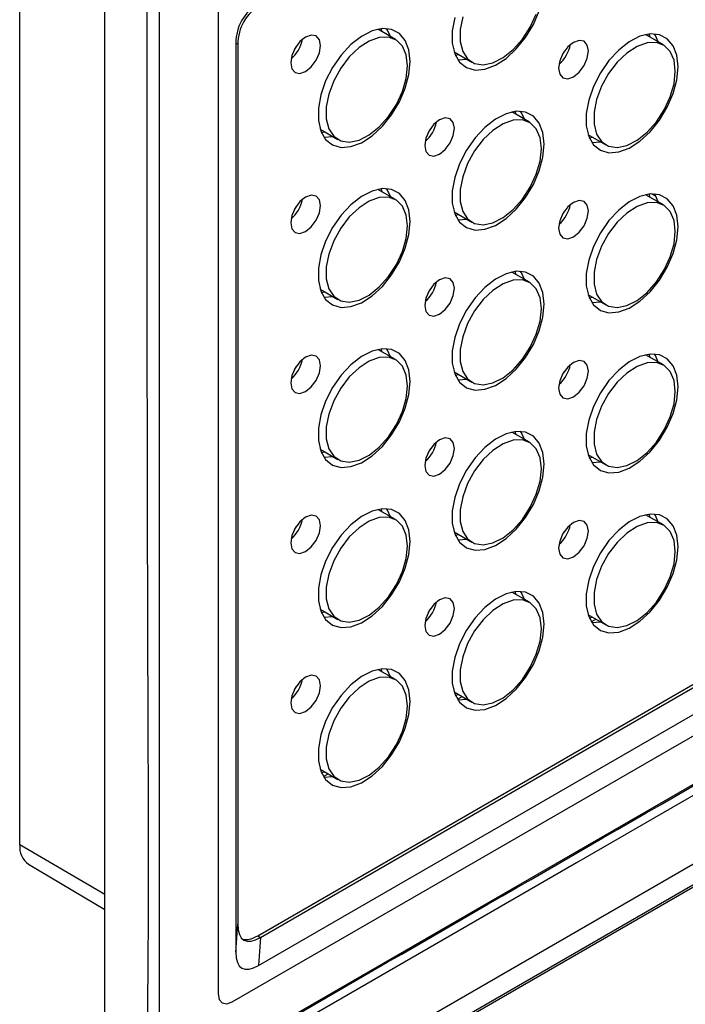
# Model space of a CAD drawing. Header units: millimetres. Extents: x 7180 to 8943, y -2677 to -1782.
# Tile 87 of 101: x 8480 to 8547, y -2286 to -2188. Entities that reach past the tile are written whole.
import ezdxf

# ---------------------------------------------------------------- set-up
doc = ezdxf.new("R2010")
doc.units = ezdxf.units.MM
doc.header["$LTSCALE"] = 3

msp = doc.modelspace()

# ---------------------------------------------------------------- linework, layer by layer
at = {"linetype": 'Continuous', "lineweight": 30}
for p, q in [((8488.956, -2291.411), (8488.956, -2033.384)), ((8480.482, -2270.013), (8480.482, -2164.845)), ((8500.27, -2164.841), (8500.27, -2284.878)), ((8517.966, -2189.697), (8516.196, -2188.675)), ((8516.653, -2188.939), (8516.534, -2188.618)), ((8544.695, -2190.23), (8542.924, -2189.208)), ((8543.382, -2189.472), (8543.262, -2189.151)), ((8502.038, -2190.049), (8502.038, -2280.744)), ((8502.241, -2190.166), (8502.038, -2190.049)), ((8502.241, -2190.166), (8502.241, -2277.942)), ((8504.231, -2279.091), (8659.085, -2189.696)), ((8504.514, -2279.254), (8659.368, -2189.859)), ((8504.311, -2282.056), (8661.693, -2191.201)), ((8523.81, -2190.919), (8525.581, -2191.941)), ((8523.93, -2191.241), (8524.268, -2191.184)), ((8501.684, -2285.695), (8664.319, -2191.808)), ((8524.19, -2191.722), (8525.074, -2191.649)), ((8531.33, -2197.945), (8529.56, -2196.923)), ((8530.017, -2197.187), (8529.898, -2196.866)), ((8510.446, -2198.635), (8512.216, -2199.656)), ((8510.566, -2198.956), (8510.904, -2198.899)), ((8510.825, -2199.437), (8511.71, -2199.364)), ((8537.175, -2199.168), (8538.945, -2200.19)), ((8537.294, -2199.489), (8537.632, -2199.432)), ((8537.554, -2199.97), (8538.438, -2199.897)), ((8664.107, -2204.75), (8501.472, -2298.637)), ((8517.966, -2205.66), (8516.196, -2204.638)), ((8516.653, -2204.902), (8516.534, -2204.581)), ((8544.695, -2206.194), (8542.924, -2205.172)), ((8543.382, -2205.436), (8543.262, -2205.114)), ((8543.591, -2205.093), (8543.923, -2205.285)), ((8523.81, -2206.883), (8525.581, -2207.905)), ((8523.93, -2207.204), (8524.268, -2207.147)), ((8524.19, -2207.685), (8525.074, -2207.612)), ((8661.481, -2208.308), (8504.098, -2299.163)), ((8659.156, -2209.885), (8504.302, -2299.28)), ((8530.017, -2213.151), (8529.898, -2212.829)), ((8531.33, -2213.909), (8529.56, -2212.887)), ((8510.446, -2214.598), (8512.216, -2215.62)), ((8510.566, -2214.919), (8510.904, -2214.862)), ((8510.825, -2215.4), (8511.71, -2215.327)), ((8537.175, -2215.131), (8538.945, -2216.153)), ((8537.294, -2215.453), (8537.632, -2215.395)), ((8537.554, -2215.933), (8538.438, -2215.861)), ((8517.966, -2221.624), (8516.196, -2220.602)), ((8516.653, -2220.866), (8516.534, -2220.544)), ((8544.695, -2222.157), (8542.924, -2221.135)), ((8543.382, -2221.399), (8543.262, -2221.078)), ((8523.81, -2222.846), (8525.581, -2223.868)), ((8523.93, -2223.168), (8524.268, -2223.11)), ((8524.19, -2223.648), (8525.074, -2223.576)), ((8531.33, -2229.872), (8529.56, -2228.85)), ((8530.017, -2229.114), (8529.898, -2228.793)), ((8510.446, -2230.561), (8512.216, -2231.583)), ((8510.566, -2230.883), (8510.904, -2230.825)), ((8510.825, -2231.363), (8511.71, -2231.291)), ((8537.175, -2231.095), (8538.945, -2232.116)), ((8537.294, -2231.416), (8537.632, -2231.359)), ((8537.554, -2231.897), (8538.438, -2231.824)), ((8517.966, -2237.587), (8516.196, -2236.565)), ((8516.653, -2236.829), (8516.534, -2236.508)), ((8544.695, -2238.12), (8542.924, -2237.098)), ((8543.382, -2237.362), (8543.262, -2237.041)), ((8523.81, -2238.81), (8525.581, -2239.832)), ((8523.93, -2239.131), (8524.268, -2239.074)), ((8524.19, -2239.612), (8525.074, -2239.539)), ((8531.33, -2245.835), (8529.56, -2244.813)), ((8530.017, -2245.078), (8529.898, -2244.756)), ((8510.446, -2246.525), (8512.216, -2247.547)), ((8510.566, -2246.846), (8510.904, -2246.789)), ((8537.175, -2247.058), (8538.945, -2248.08)), ((8510.825, -2247.327), (8511.71, -2247.254)), ((8537.294, -2247.379), (8537.632, -2247.322)), ((8537.507, -2247.788), (8537.973, -2247.519)), ((8537.554, -2247.86), (8538.438, -2247.787)), ((8517.966, -2253.55), (8516.196, -2252.528)), ((8516.653, -2252.793), (8516.534, -2252.471)), ((8523.81, -2254.773), (8525.581, -2255.795)), ((8523.93, -2255.094), (8524.268, -2255.037)), ((8524.143, -2255.503), (8524.609, -2255.234)), ((8524.19, -2255.575), (8525.074, -2255.502)), ((8510.446, -2262.488), (8512.216, -2263.51)), ((8510.566, -2262.81), (8510.904, -2262.752)), ((8510.779, -2263.218), (8511.245, -2262.949)), ((8510.825, -2263.29), (8511.71, -2263.217)), ((8488.956, -2274.991), (8480.482, -2270.013)), ((8481.357, -2271.967), (8488.956, -2276.463)), ((8502.038, -2280.744), (8502.241, -2277.942)), ((8504.231, -2279.091), (8504.514, -2279.254)), ((8504.514, -2279.254), (8504.311, -2282.056))]:
    msp.add_line(p, q, dxfattribs=at)
at = {"linetype": 'Continuous', "lineweight": 30, "flags": 128}
for points in [[(8494.405, -2136.242), (8494.405, -2137.875), (8494.405, -2144.408), (8494.405, -2170.537), (8494.405, -2275.051), (8494.405, -2283.727), (8494.405, -2293.11), (8494.405, -2293.111)], [(8523.882, -2187.493), (8523.636, -2188.834), (8523.636, -2190.066), (8523.882, -2191.123), (8524.361, -2191.948), (8525.047, -2192.496), (8525.903, -2192.738), (8526.883, -2192.66), (8527.934, -2192.267), (8528.999, -2191.581), (8530.021, -2190.637), (8530.946, -2189.487), (8531.722, -2188.194), (8532.308, -2186.826)], [(8524.675, -2187.416), (8524.422, -2188.702), (8524.422, -2189.879), (8524.675, -2190.872), (8525.166, -2191.62), (8525.864, -2192.075), (8526.724, -2192.209), (8527.694, -2192.013), (8528.711, -2191.5), (8529.712, -2190.702), (8530.634, -2189.668), (8531.419, -2188.465), (8532.018, -2187.167)], [(8510.484, -2190.302), (8510.371, -2189.711), (8510.049, -2189.34), (8509.568, -2189.247), (8508.999, -2189.444), (8508.431, -2189.903), (8507.949, -2190.553), (8507.628, -2191.295), (8507.515, -2192.016), (8507.628, -2192.607), (8507.949, -2192.978), (8508.431, -2193.071), (8508.999, -2192.874), (8509.568, -2192.415), (8510.049, -2191.765), (8510.371, -2191.023), (8510.484, -2190.302)], [(8519.433, -2191.876), (8519.309, -2190.724), (8518.944, -2189.777), (8518.357, -2189.086), (8517.581, -2188.688), (8516.657, -2188.605), (8515.635, -2188.842), (8514.569, -2189.385), (8513.518, -2190.206), (8512.539, -2191.26), (8511.682, -2192.49), (8510.997, -2193.83), (8510.518, -2195.208), (8510.271, -2196.549), (8510.271, -2197.781), (8510.518, -2198.838), (8510.997, -2199.663), (8511.682, -2200.211), (8512.539, -2200.453), (8513.518, -2200.375), (8514.569, -2199.983), (8515.635, -2199.296), (8516.657, -2198.352), (8517.581, -2197.203), (8518.357, -2195.909), (8518.944, -2194.541), (8519.309, -2193.172), (8519.433, -2191.876)], [(8517.459, -2189.404), (8517.176, -2188.756), (8517.08, -2188.602)], [(8546.161, -2192.41), (8546.038, -2191.257), (8545.673, -2190.31), (8545.086, -2189.619), (8544.31, -2189.221), (8543.386, -2189.139), (8542.363, -2189.375), (8541.298, -2189.919), (8540.247, -2190.739), (8539.267, -2191.793), (8538.411, -2193.023), (8537.725, -2194.363), (8537.246, -2195.741), (8537, -2197.082), (8537, -2198.315), (8537.246, -2199.372), (8537.725, -2200.196), (8538.411, -2200.744), (8539.267, -2200.986), (8540.247, -2200.909), (8541.298, -2200.516), (8542.363, -2199.829), (8543.386, -2198.886), (8544.31, -2197.736), (8545.086, -2196.442), (8545.673, -2195.074), (8546.038, -2193.705), (8546.161, -2192.41)], [(8544.188, -2189.938), (8543.905, -2189.289), (8543.809, -2189.136)], [(8519.157, -2192.33), (8519.029, -2191.236), (8518.654, -2190.358), (8518.055, -2189.752), (8517.27, -2189.455), (8516.348, -2189.486), (8515.346, -2189.843), (8514.329, -2190.505), (8513.36, -2191.428), (8512.499, -2192.555), (8511.802, -2193.816), (8511.311, -2195.131), (8511.057, -2196.417), (8511.057, -2197.594), (8511.311, -2198.587), (8511.802, -2199.335), (8512.499, -2199.79), (8513.36, -2199.924), (8514.329, -2199.728), (8515.346, -2199.215), (8516.348, -2198.417), (8517.27, -2197.383), (8518.055, -2196.18), (8518.654, -2194.882), (8519.029, -2193.571), (8519.157, -2192.33)], [(8537.213, -2190.835), (8537.1, -2190.244), (8536.778, -2189.874), (8536.296, -2189.78), (8535.728, -2189.977), (8535.16, -2190.436), (8534.678, -2191.086), (8534.356, -2191.828), (8534.243, -2192.549), (8534.356, -2193.14), (8534.678, -2193.511), (8535.16, -2193.604), (8535.728, -2193.407), (8536.296, -2192.948), (8536.778, -2192.299), (8537.1, -2191.556), (8537.213, -2190.835)], [(8545.886, -2192.863), (8545.758, -2191.769), (8545.383, -2190.891), (8544.784, -2190.285), (8543.998, -2189.988), (8543.076, -2190.019), (8542.075, -2190.377), (8541.058, -2191.038), (8540.089, -2191.961), (8539.228, -2193.088), (8538.53, -2194.349), (8538.039, -2195.664), (8537.786, -2196.95), (8537.786, -2198.127), (8538.039, -2199.121), (8538.53, -2199.869), (8539.228, -2200.324), (8540.089, -2200.458), (8541.058, -2200.262), (8542.075, -2199.748), (8543.076, -2198.95), (8543.998, -2197.916), (8544.784, -2196.713), (8545.383, -2195.415), (8545.758, -2194.104), (8545.886, -2192.863)], [(8508.049, -2190.39), (8508.048, -2190.392), (8507.859, -2190.72)], [(8534.778, -2190.923), (8534.777, -2190.925), (8534.587, -2191.253)], [(8495.824, -2293.922), (8495.824, -2293.922), (8497.238, -2293.106), (8502.895, -2289.841), (8525.524, -2276.779), (8616.034, -2224.531), (8625.645, -2218.981), (8660.4, -2198.915), (8668.509, -2194.233), (8668.509, -2194.233)], [(8668.34, -2195.441), (8668.34, -2195.441), (8666.925, -2196.257), (8661.269, -2199.523), (8638.642, -2212.585), (8548.134, -2264.834), (8536.014, -2271.831), (8503.205, -2290.771), (8495.527, -2295.204), (8495.527, -2295.204)], [(8532.797, -2200.125), (8532.673, -2198.972), (8532.308, -2198.025), (8531.722, -2197.334), (8530.946, -2196.936), (8530.021, -2196.854), (8528.999, -2197.09), (8527.934, -2197.634), (8526.883, -2198.454), (8525.903, -2199.508), (8525.047, -2200.738), (8524.361, -2202.078), (8523.882, -2203.456), (8523.636, -2204.797), (8523.636, -2206.03), (8523.882, -2207.087), (8524.361, -2207.911), (8525.047, -2208.459), (8525.903, -2208.701), (8526.883, -2208.624), (8527.934, -2208.231), (8528.999, -2207.544), (8530.021, -2206.601), (8530.946, -2205.451), (8531.722, -2204.157), (8532.308, -2202.789), (8532.673, -2201.42), (8532.797, -2200.125)], [(8530.824, -2197.653), (8530.54, -2197.004), (8530.444, -2196.851)], [(8523.849, -2198.55), (8523.736, -2197.959), (8523.414, -2197.589), (8522.932, -2197.495), (8522.364, -2197.692), (8521.795, -2198.151), (8521.314, -2198.801), (8520.992, -2199.543), (8520.879, -2200.264), (8520.992, -2200.855), (8521.314, -2201.226), (8521.795, -2201.319), (8522.364, -2201.122), (8522.932, -2200.663), (8523.414, -2200.014), (8523.736, -2199.271), (8523.849, -2198.55)], [(8532.521, -2200.578), (8532.394, -2199.484), (8532.018, -2198.606), (8531.419, -2198), (8530.634, -2197.703), (8529.712, -2197.734), (8528.711, -2198.092), (8527.694, -2198.753), (8526.724, -2199.676), (8525.864, -2200.804), (8525.166, -2202.064), (8524.675, -2203.379), (8524.422, -2204.665), (8524.422, -2205.842), (8524.675, -2206.836), (8525.166, -2207.584), (8525.864, -2208.039), (8526.724, -2208.173), (8527.694, -2207.977), (8528.711, -2207.463), (8529.712, -2206.665), (8530.634, -2205.632), (8531.419, -2204.428), (8532.018, -2203.13), (8532.394, -2201.819), (8532.521, -2200.578)], [(8521.413, -2198.638), (8521.412, -2198.64), (8521.223, -2198.968)], [(8519.433, -2207.84), (8519.309, -2206.687), (8518.944, -2205.74), (8518.357, -2205.049), (8517.581, -2204.651), (8516.657, -2204.569), (8515.635, -2204.805), (8514.569, -2205.349), (8513.518, -2206.17), (8512.539, -2207.223), (8511.682, -2208.453), (8510.997, -2209.793), (8510.518, -2211.171), (8510.271, -2212.512), (8510.271, -2213.745), (8510.518, -2214.802), (8510.997, -2215.626), (8511.682, -2216.174), (8512.539, -2216.416), (8513.518, -2216.339), (8514.569, -2215.946), (8515.635, -2215.259), (8516.657, -2214.316), (8517.581, -2213.166), (8518.357, -2211.872), (8518.944, -2210.504), (8519.309, -2209.135), (8519.433, -2207.84)], [(8517.459, -2205.368), (8517.176, -2204.719), (8517.08, -2204.566)], [(8510.484, -2206.265), (8510.371, -2205.674), (8510.049, -2205.304), (8509.568, -2205.21), (8508.999, -2205.408), (8508.431, -2205.866), (8507.949, -2206.516), (8507.628, -2207.258), (8507.515, -2207.98), (8507.628, -2208.57), (8507.949, -2208.941), (8508.431, -2209.035), (8508.999, -2208.837), (8509.568, -2208.378), (8510.049, -2207.729), (8510.371, -2206.987), (8510.484, -2206.265)], [(8519.157, -2208.293), (8519.029, -2207.199), (8518.654, -2206.321), (8518.055, -2205.715), (8517.27, -2205.418), (8516.348, -2205.449), (8515.346, -2205.807), (8514.329, -2206.468), (8513.36, -2207.391), (8512.499, -2208.519), (8511.802, -2209.779), (8511.311, -2211.094), (8511.057, -2212.38), (8511.057, -2213.557), (8511.311, -2214.551), (8511.802, -2215.299), (8512.499, -2215.754), (8513.36, -2215.888), (8514.329, -2215.692), (8515.346, -2215.179), (8516.348, -2214.38), (8517.27, -2213.347), (8518.055, -2212.143), (8518.654, -2210.845), (8519.029, -2209.534), (8519.157, -2208.293)], [(8537.213, -2206.798), (8537.1, -2206.207), (8536.778, -2205.837), (8536.296, -2205.743), (8535.728, -2205.941), (8535.16, -2206.399), (8534.678, -2207.049), (8534.356, -2207.791), (8534.243, -2208.513), (8534.356, -2209.104), (8534.678, -2209.474), (8535.16, -2209.568), (8535.728, -2209.37), (8536.296, -2208.912), (8536.778, -2208.262), (8537.1, -2207.52), (8537.213, -2206.798)], [(8546.161, -2208.373), (8546.038, -2207.221), (8545.673, -2206.273), (8545.086, -2205.582), (8544.31, -2205.185), (8543.386, -2205.102), (8542.363, -2205.339), (8541.298, -2205.882), (8540.247, -2206.703), (8539.267, -2207.757), (8538.411, -2208.987), (8537.725, -2210.327), (8537.246, -2211.704), (8537, -2213.046), (8537, -2214.278), (8537.246, -2215.335), (8537.725, -2216.16), (8538.411, -2216.708), (8539.267, -2216.949), (8540.247, -2216.872), (8541.298, -2216.479), (8542.363, -2215.793), (8543.386, -2214.849), (8544.31, -2213.699), (8545.086, -2212.405), (8545.673, -2211.037), (8546.038, -2209.669), (8546.161, -2208.373)], [(8545.886, -2208.826), (8545.758, -2207.732), (8545.383, -2206.855), (8544.784, -2206.248), (8543.998, -2205.951), (8543.076, -2205.983), (8542.075, -2206.34), (8541.058, -2207.001), (8540.089, -2207.924), (8539.228, -2209.052), (8538.53, -2210.313), (8538.039, -2211.627), (8537.786, -2212.914), (8537.786, -2214.09), (8538.039, -2215.084), (8538.53, -2215.832), (8539.228, -2216.287), (8540.089, -2216.421), (8541.058, -2216.225), (8542.075, -2215.712), (8543.076, -2214.913), (8543.998, -2213.88), (8544.784, -2212.676), (8545.383, -2211.378), (8545.758, -2210.068), (8545.886, -2208.826)], [(8544.188, -2205.901), (8543.905, -2205.253), (8543.809, -2205.099)], [(8508.049, -2206.353), (8508.048, -2206.355), (8507.859, -2206.683)], [(8534.778, -2206.886), (8534.777, -2206.888), (8534.587, -2207.216)], [(8532.797, -2216.088), (8532.673, -2214.936), (8532.308, -2213.988), (8531.722, -2213.297), (8530.946, -2212.9), (8530.021, -2212.817), (8528.999, -2213.054), (8527.934, -2213.597), (8526.883, -2214.418), (8525.903, -2215.472), (8525.047, -2216.702), (8524.361, -2218.042), (8523.882, -2219.419), (8523.636, -2220.761), (8523.636, -2221.993), (8523.882, -2223.05), (8524.361, -2223.875), (8525.047, -2224.423), (8525.903, -2224.665), (8526.883, -2224.587), (8527.934, -2224.194), (8528.999, -2223.508), (8530.021, -2222.564), (8530.946, -2221.414), (8531.722, -2220.12), (8532.308, -2218.752), (8532.673, -2217.384), (8532.797, -2216.088)], [(8530.824, -2213.616), (8530.54, -2212.968), (8530.444, -2212.814)], [(8523.849, -2214.513), (8523.736, -2213.922), (8523.414, -2213.552), (8522.932, -2213.458), (8522.364, -2213.656), (8521.795, -2214.114), (8521.314, -2214.764), (8520.992, -2215.506), (8520.879, -2216.228), (8520.992, -2216.819), (8521.314, -2217.189), (8521.795, -2217.283), (8522.364, -2217.085), (8522.932, -2216.627), (8523.414, -2215.977), (8523.736, -2215.235), (8523.849, -2214.513)], [(8532.521, -2216.541), (8532.394, -2215.447), (8532.018, -2214.57), (8531.419, -2213.963), (8530.634, -2213.666), (8529.712, -2213.698), (8528.711, -2214.055), (8527.694, -2214.716), (8526.724, -2215.639), (8525.864, -2216.767), (8525.166, -2218.028), (8524.675, -2219.342), (8524.422, -2220.629), (8524.422, -2221.805), (8524.675, -2222.799), (8525.166, -2223.547), (8525.864, -2224.002), (8526.724, -2224.136), (8527.694, -2223.94), (8528.711, -2223.427), (8529.712, -2222.628), (8530.634, -2221.595), (8531.419, -2220.391), (8532.018, -2219.093), (8532.394, -2217.783), (8532.521, -2216.541)], [(8521.413, -2214.602), (8521.412, -2214.604), (8521.223, -2214.931)], [(8519.433, -2223.803), (8519.309, -2222.651), (8518.944, -2221.703), (8518.357, -2221.012), (8517.581, -2220.615), (8516.657, -2220.532), (8515.635, -2220.769), (8514.569, -2221.312), (8513.518, -2222.133), (8512.539, -2223.187), (8511.682, -2224.417), (8510.997, -2225.757), (8510.518, -2227.135), (8510.271, -2228.476), (8510.271, -2229.708), (8510.518, -2230.765), (8510.997, -2231.59), (8511.682, -2232.138), (8512.539, -2232.38), (8513.518, -2232.302), (8514.569, -2231.909), (8515.635, -2231.223), (8516.657, -2230.279), (8517.581, -2229.129), (8518.357, -2227.836), (8518.944, -2226.467), (8519.309, -2225.099), (8519.433, -2223.803)], [(8517.459, -2221.331), (8517.176, -2220.683), (8517.08, -2220.529)], [(8510.484, -2222.228), (8510.371, -2221.637), (8510.049, -2221.267), (8509.568, -2221.173), (8508.999, -2221.371), (8508.431, -2221.829), (8507.949, -2222.479), (8507.628, -2223.221), (8507.515, -2223.943), (8507.628, -2224.534), (8507.949, -2224.904), (8508.431, -2224.998), (8508.999, -2224.8), (8509.568, -2224.342), (8510.049, -2223.692), (8510.371, -2222.95), (8510.484, -2222.228)], [(8519.157, -2224.256), (8519.029, -2223.162), (8518.654, -2222.285), (8518.055, -2221.678), (8517.27, -2221.382), (8516.348, -2221.413), (8515.346, -2221.77), (8514.329, -2222.431), (8513.36, -2223.355), (8512.499, -2224.482), (8511.802, -2225.743), (8511.311, -2227.057), (8511.057, -2228.344), (8511.057, -2229.521), (8511.311, -2230.514), (8511.802, -2231.262), (8512.499, -2231.717), (8513.36, -2231.851), (8514.329, -2231.655), (8515.346, -2231.142), (8516.348, -2230.343), (8517.27, -2229.31), (8518.055, -2228.106), (8518.654, -2226.808), (8519.029, -2225.498), (8519.157, -2224.256)], [(8537.213, -2222.762), (8537.1, -2222.171), (8536.778, -2221.8), (8536.296, -2221.707), (8535.728, -2221.904), (8535.16, -2222.363), (8534.678, -2223.013), (8534.356, -2223.755), (8534.243, -2224.476), (8534.356, -2225.067), (8534.678, -2225.438), (8535.16, -2225.531), (8535.728, -2225.334), (8536.296, -2224.875), (8536.778, -2224.225), (8537.1, -2223.483), (8537.213, -2222.762)], [(8546.161, -2224.336), (8546.038, -2223.184), (8545.673, -2222.237), (8545.086, -2221.546), (8544.31, -2221.148), (8543.386, -2221.065), (8542.363, -2221.302), (8541.298, -2221.845), (8540.247, -2222.666), (8539.267, -2223.72), (8538.411, -2224.95), (8537.725, -2226.29), (8537.246, -2227.668), (8537, -2229.009), (8537, -2230.241), (8537.246, -2231.298), (8537.725, -2232.123), (8538.411, -2232.671), (8539.267, -2232.913), (8540.247, -2232.835), (8541.298, -2232.443), (8542.363, -2231.756), (8543.386, -2230.812), (8544.31, -2229.663), (8545.086, -2228.369), (8545.673, -2227.001), (8546.038, -2225.632), (8546.161, -2224.336)], [(8544.188, -2221.864), (8543.905, -2221.216), (8543.809, -2221.062)], [(8508.049, -2222.317), (8508.048, -2222.319), (8507.859, -2222.647)], [(8545.886, -2224.79), (8545.758, -2223.696), (8545.383, -2222.818), (8544.784, -2222.212), (8543.998, -2221.915), (8543.076, -2221.946), (8542.075, -2222.303), (8541.058, -2222.965), (8540.089, -2223.888), (8539.228, -2225.015), (8538.53, -2226.276), (8538.039, -2227.591), (8537.786, -2228.877), (8537.786, -2230.054), (8538.039, -2231.047), (8538.53, -2231.795), (8539.228, -2232.25), (8540.089, -2232.384), (8541.058, -2232.188), (8542.075, -2231.675), (8543.076, -2230.877), (8543.998, -2229.843), (8544.784, -2228.64), (8545.383, -2227.342), (8545.758, -2226.031), (8545.886, -2224.79)], [(8534.778, -2222.85), (8534.777, -2222.852), (8534.587, -2223.18)], [(8523.849, -2230.477), (8523.736, -2229.886), (8523.414, -2229.515), (8522.932, -2229.422), (8522.364, -2229.619), (8521.795, -2230.078), (8521.314, -2230.728), (8520.992, -2231.47), (8520.879, -2232.191), (8520.992, -2232.782), (8521.314, -2233.153), (8521.795, -2233.246), (8522.364, -2233.049), (8522.932, -2232.59), (8523.414, -2231.94), (8523.736, -2231.198), (8523.849, -2230.477)], [(8532.797, -2232.051), (8532.673, -2230.899), (8532.308, -2229.952), (8531.722, -2229.261), (8530.946, -2228.863), (8530.021, -2228.78), (8528.999, -2229.017), (8527.934, -2229.561), (8526.883, -2230.381), (8525.903, -2231.435), (8525.047, -2232.665), (8524.361, -2234.005), (8523.882, -2235.383), (8523.636, -2236.724), (8523.636, -2237.956), (8523.882, -2239.013), (8524.361, -2239.838), (8525.047, -2240.386), (8525.903, -2240.628), (8526.883, -2240.55), (8527.934, -2240.158), (8528.999, -2239.471), (8530.021, -2238.527), (8530.946, -2237.378), (8531.722, -2236.084), (8532.308, -2234.716), (8532.673, -2233.347), (8532.797, -2232.051)], [(8530.824, -2229.579), (8530.54, -2228.931), (8530.444, -2228.777)], [(8532.521, -2232.505), (8532.394, -2231.411), (8532.018, -2230.533), (8531.419, -2229.927), (8530.634, -2229.63), (8529.712, -2229.661), (8528.711, -2230.019), (8527.694, -2230.68), (8526.724, -2231.603), (8525.864, -2232.73), (8525.166, -2233.991), (8524.675, -2235.306), (8524.422, -2236.592), (8524.422, -2237.769), (8524.675, -2238.762), (8525.166, -2239.51), (8525.864, -2239.966), (8526.724, -2240.099), (8527.694, -2239.904), (8528.711, -2239.39), (8529.712, -2238.592), (8530.634, -2237.558), (8531.419, -2236.355), (8532.018, -2235.057), (8532.394, -2233.746), (8532.521, -2232.505)], [(8521.413, -2230.565), (8521.412, -2230.567), (8521.223, -2230.895)], [(8510.484, -2238.192), (8510.371, -2237.601), (8510.049, -2237.23), (8509.568, -2237.137), (8508.999, -2237.334), (8508.431, -2237.793), (8507.949, -2238.443), (8507.628, -2239.185), (8507.515, -2239.906), (8507.628, -2240.497), (8507.949, -2240.868), (8508.431, -2240.961), (8508.999, -2240.764), (8509.568, -2240.305), (8510.049, -2239.655), (8510.371, -2238.913), (8510.484, -2238.192)], [(8519.433, -2239.767), (8519.309, -2238.614), (8518.944, -2237.667), (8518.357, -2236.976), (8517.581, -2236.578), (8516.657, -2236.495), (8515.635, -2236.732), (8514.569, -2237.276), (8513.518, -2238.096), (8512.539, -2239.15), (8511.682, -2240.38), (8510.997, -2241.72), (8510.518, -2243.098), (8510.271, -2244.439), (8510.271, -2245.671), (8510.518, -2246.728), (8510.997, -2247.553), (8511.682, -2248.101), (8512.539, -2248.343), (8513.518, -2248.265), (8514.569, -2247.873), (8515.635, -2247.186), (8516.657, -2246.242), (8517.581, -2245.093), (8518.357, -2243.799), (8518.944, -2242.431), (8519.309, -2241.062), (8519.433, -2239.767)], [(8519.157, -2240.22), (8519.029, -2239.126), (8518.654, -2238.248), (8518.055, -2237.642), (8517.27, -2237.345), (8516.348, -2237.376), (8515.346, -2237.734), (8514.329, -2238.395), (8513.36, -2239.318), (8512.499, -2240.445), (8511.802, -2241.706), (8511.311, -2243.021), (8511.057, -2244.307), (8511.057, -2245.484), (8511.311, -2246.478), (8511.802, -2247.225), (8512.499, -2247.681), (8513.36, -2247.814), (8514.329, -2247.619), (8515.346, -2247.105), (8516.348, -2246.307), (8517.27, -2245.273), (8518.055, -2244.07), (8518.654, -2242.772), (8519.029, -2241.461), (8519.157, -2240.22)], [(8517.459, -2237.295), (8517.176, -2236.646), (8517.08, -2236.492)], [(8546.161, -2240.3), (8546.038, -2239.147), (8545.673, -2238.2), (8545.086, -2237.509), (8544.31, -2237.111), (8543.386, -2237.029), (8542.363, -2237.265), (8541.298, -2237.809), (8540.247, -2238.63), (8539.267, -2239.683), (8538.411, -2240.913), (8537.725, -2242.253), (8537.246, -2243.631), (8537, -2244.972), (8537, -2246.205), (8537.246, -2247.262), (8537.725, -2248.086), (8538.411, -2248.634), (8539.267, -2248.876), (8540.247, -2248.799), (8541.298, -2248.406), (8542.363, -2247.719), (8543.386, -2246.776), (8544.31, -2245.626), (8545.086, -2244.332), (8545.673, -2242.964), (8546.038, -2241.595), (8546.161, -2240.3)], [(8544.188, -2237.828), (8543.905, -2237.179), (8543.809, -2237.026)], [(8508.049, -2238.28), (8508.048, -2238.282), (8507.859, -2238.61)], [(8537.213, -2238.725), (8537.1, -2238.134), (8536.778, -2237.764), (8536.296, -2237.67), (8535.728, -2237.868), (8535.16, -2238.326), (8534.678, -2238.976), (8534.356, -2239.718), (8534.243, -2240.44), (8534.356, -2241.03), (8534.678, -2241.401), (8535.16, -2241.495), (8535.728, -2241.297), (8536.296, -2240.838), (8536.778, -2240.189), (8537.1, -2239.447), (8537.213, -2238.725)], [(8545.886, -2240.753), (8545.758, -2239.659), (8545.383, -2238.781), (8544.784, -2238.175), (8543.998, -2237.878), (8543.076, -2237.909), (8542.075, -2238.267), (8541.058, -2238.928), (8540.089, -2239.851), (8539.228, -2240.979), (8538.53, -2242.239), (8538.039, -2243.554), (8537.786, -2244.84), (8537.786, -2246.017), (8538.039, -2247.011), (8538.53, -2247.759), (8539.228, -2248.214), (8540.089, -2248.348), (8541.058, -2248.152), (8542.075, -2247.639), (8543.076, -2246.84), (8543.998, -2245.807), (8544.784, -2244.603), (8545.383, -2243.305), (8545.758, -2241.994), (8545.886, -2240.753)], [(8534.778, -2238.813), (8534.777, -2238.815), (8534.587, -2239.143)], [(8532.797, -2248.015), (8532.673, -2246.862), (8532.308, -2245.915), (8531.722, -2245.224), (8530.946, -2244.826), (8530.021, -2244.744), (8528.999, -2244.981), (8527.934, -2245.524), (8526.883, -2246.345), (8525.903, -2247.398), (8525.047, -2248.628), (8524.361, -2249.968), (8523.882, -2251.346), (8523.636, -2252.687), (8523.636, -2253.92), (8523.882, -2254.977), (8524.361, -2255.802), (8525.047, -2256.35), (8525.903, -2256.591), (8526.883, -2256.514), (8527.934, -2256.121), (8528.999, -2255.434), (8530.021, -2254.491), (8530.946, -2253.341), (8531.722, -2252.047), (8532.308, -2250.679), (8532.673, -2249.31), (8532.797, -2248.015)], [(8530.824, -2245.543), (8530.54, -2244.895), (8530.444, -2244.741)], [(8523.849, -2246.44), (8523.736, -2245.849), (8523.414, -2245.479), (8522.932, -2245.385), (8522.364, -2245.583), (8521.795, -2246.041), (8521.314, -2246.691), (8520.992, -2247.433), (8520.879, -2248.155), (8520.992, -2248.746), (8521.314, -2249.116), (8521.795, -2249.21), (8522.364, -2249.012), (8522.932, -2248.554), (8523.414, -2247.904), (8523.736, -2247.162), (8523.849, -2246.44)], [(8532.521, -2248.468), (8532.394, -2247.374), (8532.018, -2246.496), (8531.419, -2245.89), (8530.634, -2245.593), (8529.712, -2245.624), (8528.711, -2245.982), (8527.694, -2246.643), (8526.724, -2247.566), (8525.864, -2248.694), (8525.166, -2249.954), (8524.675, -2251.269), (8524.422, -2252.555), (8524.422, -2253.732), (8524.675, -2254.726), (8525.166, -2255.474), (8525.864, -2255.929), (8526.724, -2256.063), (8527.694, -2255.867), (8528.711, -2255.354), (8529.712, -2254.555), (8530.634, -2253.522), (8531.419, -2252.318), (8532.018, -2251.02), (8532.394, -2249.709), (8532.521, -2248.468)], [(8521.413, -2246.528), (8521.412, -2246.53), (8521.223, -2246.858)], [(8510.484, -2254.155), (8510.371, -2253.564), (8510.049, -2253.194), (8509.568, -2253.1), (8508.999, -2253.298), (8508.431, -2253.756), (8507.949, -2254.406), (8507.628, -2255.148), (8507.515, -2255.87), (8507.628, -2256.461), (8507.949, -2256.831), (8508.431, -2256.925), (8508.999, -2256.727), (8509.568, -2256.269), (8510.049, -2255.619), (8510.371, -2254.877), (8510.484, -2254.155)], [(8519.433, -2255.73), (8519.309, -2254.577), (8518.944, -2253.63), (8518.357, -2252.939), (8517.581, -2252.541), (8516.657, -2252.459), (8515.635, -2252.696), (8514.569, -2253.239), (8513.518, -2254.06), (8512.539, -2255.113), (8511.682, -2256.343), (8510.997, -2257.684), (8510.518, -2259.061), (8510.271, -2260.402), (8510.271, -2261.635), (8510.518, -2262.692), (8510.997, -2263.517), (8511.682, -2264.065), (8512.539, -2264.306), (8513.518, -2264.229), (8514.569, -2263.836), (8515.635, -2263.149), (8516.657, -2262.206), (8517.581, -2261.056), (8518.357, -2259.762), (8518.944, -2258.394), (8519.309, -2257.025), (8519.433, -2255.73)], [(8517.459, -2253.258), (8517.176, -2252.61), (8517.08, -2252.456)], [(8519.157, -2256.183), (8519.029, -2255.089), (8518.654, -2254.211), (8518.055, -2253.605), (8517.27, -2253.308), (8516.348, -2253.34), (8515.346, -2253.697), (8514.329, -2254.358), (8513.36, -2255.281), (8512.499, -2256.409), (8511.802, -2257.669), (8511.311, -2258.984), (8511.057, -2260.27), (8511.057, -2261.447), (8511.311, -2262.441), (8511.802, -2263.189), (8512.499, -2263.644), (8513.36, -2263.778), (8514.329, -2263.582), (8515.346, -2263.069), (8516.348, -2262.27), (8517.27, -2261.237), (8518.055, -2260.033), (8518.654, -2258.735), (8519.029, -2257.424), (8519.157, -2256.183)], [(8508.049, -2254.243), (8508.048, -2254.245), (8507.859, -2254.573)], [(8500.27, -2284.878), (8500.378, -2285.441), (8500.684, -2285.794), (8501.143, -2285.883), (8501.684, -2285.695)]]:
    msp.add_lwpolyline(points, dxfattribs=at)
at = {"linetype": 'Continuous', "lineweight": 30}
for centre, radius, start, end in [((8505.351, -2189.053), 3.387, 310.44635, 349.55903), ((8532.08, -2189.586), 3.387, 310.44647, 349.55891), ((8518.716, -2197.301), 3.387, 310.44647, 349.55891), ((8505.351, -2205.016), 3.387, 310.44635, 349.55903), ((8532.08, -2205.55), 3.387, 310.44646, 349.5589), ((8518.716, -2213.265), 3.387, 310.44646, 349.5589), ((8505.351, -2220.98), 3.387, 310.44634, 349.55902), ((8532.08, -2221.513), 3.387, 310.44647, 349.55891), ((8518.716, -2229.228), 3.387, 310.44647, 349.55891), ((8505.351, -2236.943), 3.387, 310.44635, 349.55903), ((8532.08, -2237.476), 3.387, 310.44647, 349.55891), ((8518.716, -2245.191), 3.387, 310.44647, 349.55891), ((8505.351, -2252.906), 3.387, 310.44635, 349.55903), ((8482.633, -2270.223), 2.161, 174.42417, 233.79082)]:
    msp.add_arc(centre, radius, start, end, dxfattribs=at)
for centre, major_axis, ratio, start_param, end_param in [((8507.538, -2190.601), (4.898, -2.831), 0.883772, 2.670139, 3.613804), ((8507.742, -2190.718), (4.898, -2.831), 0.883772, 2.670139, 3.613804), ((8507.742, -2271.039), (4.899, 8.486), 0.294623, 2.66973, 3.613395), ((8507.459, -2270.876), (4.899, 8.486), 0.294623, 3.198198, 3.613395), ((8507.538, -2273.841), (4.899, 8.486), 0.294623, 2.66973, 3.613395)]:
    msp.add_ellipse(centre, major_axis=major_axis, ratio=ratio, start_param=start_param, end_param=end_param, dxfattribs=at)
for points, knots in [([(8493.234, -2293.713), (8493.274, -2292.895), (8493.354, -2291.255), (8493.233, -2287.822), (8493.374, -2275.516), (8493.115, -2224.529), (8493.207, -2175.416), (8493.281, -2136.146)], [0, 0, 0, 0, 0.016007, 0.032056, 0.064133, 0.251696, 1, 1, 1, 1]), ([(8501.367, -2290.843), (8531.979, -2273.195), (8578.185, -2246.557), (8632.039, -2215.328), (8656.531, -2201.364), (8665.822, -2195.872), (8667.817, -2194.815), (8668.663, -2194.184), (8668.946, -2193.974)], [0, 0, 0, 0, 0.5474053, 0.8262536, 0.9656777, 0.9831057, 0.9943661, 1, 1, 1, 1])]:
    msp.add_open_spline(points, degree=3, knots=knots, dxfattribs=at)

doc.saveas('drawing.dxf')
